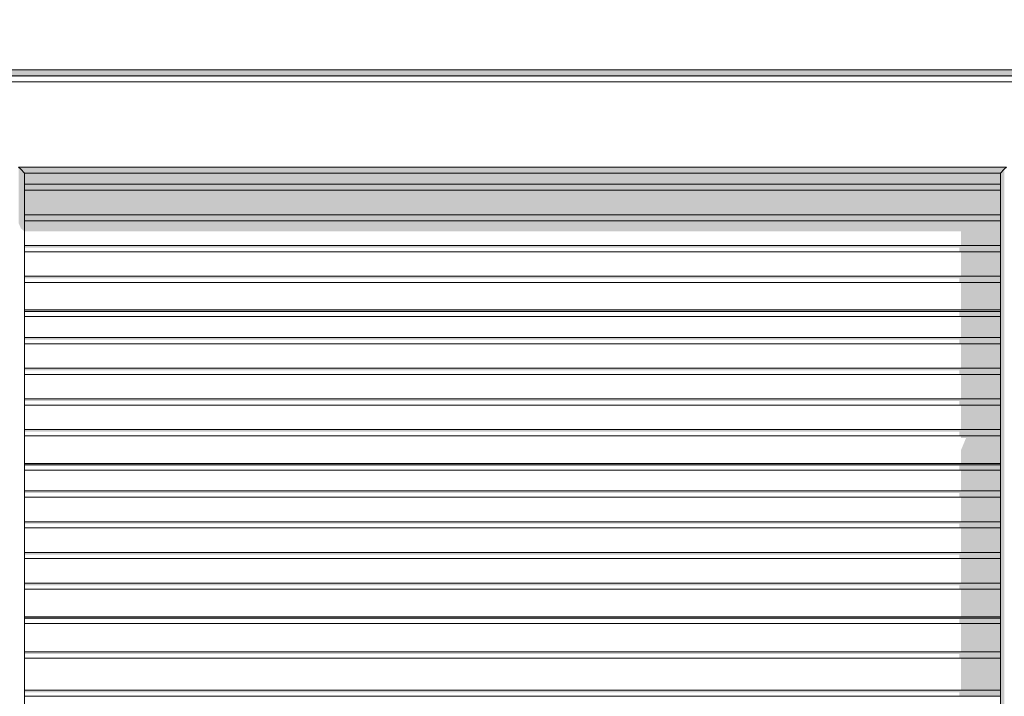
# Model space of a CAD drawing. Header units: millimetres. Extents: x 11 to 55443, y -2 to 19464.
# Tile 58 of 135: x 20624 to 23862, y 13112 to 15339. Entities that reach past the tile are written whole.
import ezdxf

# ---------------------------------------------------------------- set-up
doc = ezdxf.new("R2010")
doc.units = ezdxf.units.MM
doc.header["$MEASUREMENT"] = 0
doc.linetypes.add('Wipeout_Contour', pattern=[1000, 0, -1000])
doc.layers.add('Nowe_A__SCIANY', color=7, linetype='Continuous')
doc.layers.add('Nowe_Drzwi Archicad', color=7, linetype='Continuous')
for name, color, linetype, lineweight in [('Nowe_A__SCIANY_Nr_pióra__87', 7, 'Continuous', 13), ('Nowe_Drzwi Archicad_Nr_pióra__101', 252, 'Continuous', 5), ('Nowe_Drzwi Archicad_Nr_pióra__81', 7, 'Continuous', 13), ('Nowe_Drzwi Archicad_Nr_pióra__87', 7, 'Continuous', 13)]:
    doc.layers.add(name, color=color, linetype=linetype, lineweight=lineweight)

# ---------------------------------------------------------------- blocks, each defined once
blk = doc.blocks.new('ElemPrzekroju_1_1', base_point=(7287.1, 10854))
at = {"color": 254, "linetype": 'Wipeout_Contour', "lineweight": 0, "ltscale": 100763.187586}
blk.add_wipeout([(13174.9, 16134), (13174.9, 15174), (25493.8, 15174), (25493.8, 16134)], dxfattribs=at).dxf.layer = 'Nowe_A__SCIANY'
at = {"color": 254, "linetype": 'Wipeout_Contour', "lineweight": 0, "ltscale": 199001.381249}
blk.add_wipeout([(13174.9, 15174), (13174.9, 15163.1), (13177.2, 15163.1), (13177.2, 15154), (25490.8, 15154), (25490.8, 15166.3), (25493.8, 15166.3), (25493.8, 15174)], dxfattribs=at).dxf.layer = 'Nowe_A__SCIANY'
at = {"layer": 'Nowe_A__SCIANY', "linetype": 'Continuous', "lineweight": 0, "true_color": 0x000000}
blk.add_hatch(color=18, dxfattribs=at).paths.add_polyline_path([(13174.9, 15174), (13174.9, 15163.1), (13177.2, 15163.1), (13177.2, 15154), (25490.8, 15154), (25490.8, 15166.3), (25493.8, 15166.3), (25493.8, 15174)])
at = {"layer": 'Nowe_A__SCIANY_Nr_pióra__87', "color": 7, "linetype": 'Continuous', "lineweight": 13}
blk.add_line((13174.9, 15174), (25493.8, 15174), dxfattribs=at)
at = {"color": 254, "linetype": 'Wipeout_Contour', "lineweight": 0, "ltscale": 99448.403771}
blk.add_wipeout([(13177.2, 15154), (13177.2, 15134), (25490.8, 15134), (25490.8, 15154)], dxfattribs=at).dxf.layer = 'Nowe_A__SCIANY'
at = {"layer": 'Nowe_A__SCIANY_Nr_pióra__87', "color": 7, "linetype": 'Continuous', "lineweight": 13}
blk.add_line((13177.2, 15154), (25490.8, 15154), dxfattribs=at)
at = {"color": 254, "linetype": 'Wipeout_Contour', "lineweight": 0, "ltscale": 390692.706379}
blk.add_wipeout([(13174.9, 15083.1), (13174.9, 14174), (14485.2, 14174), (14485.2, 14854), (17735.2, 14854), (17735.2, 14174), (20620, 14174), (20620, 14854), (23870, 14854), (23870, 14174), (25493.8, 14174), (25493.8, 15086.3), (25490.8, 15086.3), (25490.8, 15134), (13177.2, 15134), (13177.2, 15083.1)], dxfattribs=at).dxf.layer = 'Nowe_A__SCIANY'
at = {"layer": 'Nowe_A__SCIANY', "linetype": 'Continuous', "lineweight": 0, "true_color": 0x000000}
blk.add_hatch(color=18, dxfattribs=at).paths.add_polyline_path([(13177.2, 15150.6), (25364.7, 15150.6), (25381.3, 15134), (25490.8, 15134), (25490.8, 15154), (13177.2, 15154)])
at = {"layer": 'Nowe_A__SCIANY_Nr_pióra__87', "color": 7, "linetype": 'Continuous', "lineweight": 13}
blk.add_line((13177.2, 15134), (25490.8, 15134), dxfattribs=at)
blk = doc.blocks.new('ElemPrzekroju_3_1', base_point=(7287.1, 10854))
at = {"color": 254, "linetype": 'Wipeout_Contour', "lineweight": 0, "ltscale": 106905.346305}
blk.add_wipeout([(20640, 14797.4), (20640, 14777.4), (23850, 14777.4), (23850, 14797.4)], dxfattribs=at).dxf.layer = 'Nowe_Drzwi Archicad'
at = {"color": 254, "linetype": 'Wipeout_Contour', "lineweight": 0, "ltscale": 106681.787145}
blk.add_wipeout([(20640, 14696.4), (20640, 14676.4), (23850, 14676.4), (23850, 14696.4)], dxfattribs=at).dxf.layer = 'Nowe_Drzwi Archicad'
at = {"color": 254, "linetype": 'Wipeout_Contour', "lineweight": 0, "ltscale": 106459.290729}
blk.add_wipeout([(20640, 14595.4), (20640, 14575.4), (23850, 14575.4), (23850, 14595.4)], dxfattribs=at).dxf.layer = 'Nowe_Drzwi Archicad'
at = {"color": 254, "linetype": 'Wipeout_Contour', "lineweight": 0, "ltscale": 106012.176964}
blk.add_wipeout([(20640, 14383.4), (20640, 14378.5), (23850, 14378.5), (23850, 14383.4)], dxfattribs=at).dxf.layer = 'Nowe_Drzwi Archicad'
at = {"color": 254, "linetype": 'Wipeout_Contour', "lineweight": 0, "ltscale": 105798.462547}
blk.add_wipeout([(20640, 14292.5), (20640, 14272.5), (23850, 14272.5), (23850, 14292.5)], dxfattribs=at).dxf.layer = 'Nowe_Drzwi Archicad'
at = {"color": 254, "linetype": 'Wipeout_Contour', "lineweight": 0, "ltscale": 105580.283796}
blk.add_wipeout([(20640, 14191.5), (20640, 14171.5), (23850, 14171.5), (23850, 14191.5)], dxfattribs=at).dxf.layer = 'Nowe_Drzwi Archicad'
at = {"color": 254, "linetype": 'Wipeout_Contour', "lineweight": 0, "ltscale": 105363.20169}
blk.add_wipeout([(20640, 14090.5), (20640, 14070.5), (23850, 14070.5), (23850, 14090.5)], dxfattribs=at).dxf.layer = 'Nowe_Drzwi Archicad'
at = {"color": 254, "linetype": 'Wipeout_Contour', "lineweight": 0, "ltscale": 104927.151665}
blk.add_wipeout([(20640, 13878.5), (20640, 13873.6), (23850, 13873.6), (23850, 13878.5)], dxfattribs=at).dxf.layer = 'Nowe_Drzwi Archicad'
at = {"color": 254, "linetype": 'Wipeout_Contour', "lineweight": 0, "ltscale": 104718.814875}
blk.add_wipeout([(20640, 13787.6), (20640, 13767.6), (23850, 13767.6), (23850, 13787.6)], dxfattribs=at).dxf.layer = 'Nowe_Drzwi Archicad'
at = {"color": 254, "linetype": 'Wipeout_Contour', "lineweight": 0, "ltscale": 104506.186824}
blk.add_wipeout([(20640, 13686.6), (20640, 13666.6), (23850, 13666.6), (23850, 13686.6)], dxfattribs=at).dxf.layer = 'Nowe_Drzwi Archicad'
at = {"color": 254, "linetype": 'Wipeout_Contour', "lineweight": 0, "ltscale": 104294.68978}
blk.add_wipeout([(20640, 13585.6), (20640, 13565.6), (23850, 13565.6), (23850, 13585.6)], dxfattribs=at).dxf.layer = 'Nowe_Drzwi Archicad'
at = {"color": 254, "linetype": 'Wipeout_Contour', "lineweight": 0, "ltscale": 103847.444437}
blk.add_wipeout([(20640, 13368.7), (20640, 13351.7), (23850, 13351.7), (23850, 13368.7)], dxfattribs=at).dxf.layer = 'Nowe_Drzwi Archicad'
at = {"color": 254, "linetype": 'Wipeout_Contour', "lineweight": 0, "ltscale": 103615.937721}
blk.add_wipeout([(20640, 13257.7), (20640, 13237.7), (23850, 13237.7), (23850, 13257.7)], dxfattribs=at).dxf.layer = 'Nowe_Drzwi Archicad'
at = {"color": 254, "linetype": 'Wipeout_Contour', "lineweight": 0, "ltscale": 103358.358483}
blk.add_wipeout([(20640, 13131.7), (20640, 13111.7), (23850, 13111.7), (23850, 13131.7)], dxfattribs=at).dxf.layer = 'Nowe_Drzwi Archicad'
at = {"layer": 'Nowe_Drzwi Archicad', "linetype": 'Continuous', "lineweight": 0, "true_color": 0x000000}
for points in [[(20640, 14797.4), (20640, 14777.4), (23850, 14777.4), (23850, 14797.4)], [(20640, 14696.4), (20640, 14676.4), (23850, 14676.4), (23850, 14696.4)], [(20640, 14383.4), (20640, 14378.5), (23850, 14378.5), (23850, 14383.4)], [(20640, 13878.5), (20640, 13873.6), (23850, 13873.6), (23850, 13878.5)]]:
    blk.add_hatch(color=18, dxfattribs=at).paths.add_polyline_path(points)
at = {"color": 254, "linetype": 'Wipeout_Contour', "lineweight": 0, "ltscale": 105689.318}
blk.add_wipeout([(20640, 14272.5), (20640, 14191.5), (23850, 14191.5), (23850, 14272.5)], dxfattribs=at).dxf.layer = 'Nowe_Drzwi Archicad'
at = {"color": 254, "linetype": 'Wipeout_Contour', "lineweight": 0, "ltscale": 105471.687233}
blk.add_wipeout([(20640, 14171.5), (20640, 14090.5), (23850, 14090.5), (23850, 14171.5)], dxfattribs=at).dxf.layer = 'Nowe_Drzwi Archicad'
at = {"color": 254, "linetype": 'Wipeout_Contour', "lineweight": 0, "ltscale": 104612.443944}
blk.add_wipeout([(20640, 13767.6), (20640, 13686.6), (23850, 13686.6), (23850, 13767.6)], dxfattribs=at).dxf.layer = 'Nowe_Drzwi Archicad'
at = {"color": 254, "linetype": 'Wipeout_Contour', "lineweight": 0, "ltscale": 104400.381093}
blk.add_wipeout([(20640, 13666.6), (20640, 13585.6), (23850, 13585.6), (23850, 13666.6)], dxfattribs=at).dxf.layer = 'Nowe_Drzwi Archicad'
at = {"color": 254, "linetype": 'Wipeout_Contour', "lineweight": 0, "ltscale": 103870.050872}
blk.add_wipeout([(20640, 13373.6), (20640, 13368.7), (23850, 13368.7), (23850, 13373.6)], dxfattribs=at).dxf.layer = 'Nowe_Drzwi Archicad'
at = {"color": 254, "linetype": 'Wipeout_Contour', "lineweight": 0, "ltscale": 103733.174141}
blk.add_wipeout([(20640, 13351.7), (20640, 13257.7), (23850, 13257.7), (23850, 13351.7)], dxfattribs=at).dxf.layer = 'Nowe_Drzwi Archicad'
at = {"color": 254, "linetype": 'Wipeout_Contour', "lineweight": 0, "ltscale": 103487.074654}
blk.add_wipeout([(20640, 13237.7), (20640, 13131.7), (23850, 13131.7), (23850, 13237.7)], dxfattribs=at).dxf.layer = 'Nowe_Drzwi Archicad'
at = {"layer": 'Nowe_Drzwi Archicad', "linetype": 'Continuous', "lineweight": 0, "true_color": 0x000000}
blk.add_hatch(color=18, dxfattribs=at).paths.add_polyline_path([(20640, 13373.6), (20640, 13368.7), (23850, 13368.7), (23850, 13373.6)])
at = {"color": 254, "linetype": 'Wipeout_Contour', "lineweight": 0, "ltscale": 106968.188714}
blk.add_wipeout([(20640, 14834), (20640, 14797.4), (23850, 14797.4), (23850, 14834)], dxfattribs=at).dxf.layer = 'Nowe_Drzwi Archicad'
at = {"color": 254, "linetype": 'Wipeout_Contour', "lineweight": 0, "ltscale": 106793.513189}
blk.add_wipeout([(20640, 14777.4), (20640, 14696.4), (23850, 14696.4), (23850, 14777.4)], dxfattribs=at).dxf.layer = 'Nowe_Drzwi Archicad'
at = {"color": 254, "linetype": 'Wipeout_Contour', "lineweight": 0, "ltscale": 106570.485141}
blk.add_wipeout([(20640, 14676.4), (20640, 14595.4), (23850, 14595.4), (23850, 14676.4)], dxfattribs=at).dxf.layer = 'Nowe_Drzwi Archicad'
at = {"color": 254, "linetype": 'Wipeout_Contour', "lineweight": 0, "ltscale": 105988.358512}
blk.add_wipeout([(20640, 14378.5), (20640, 14361.5), (23850, 14361.5), (23850, 14378.5)], dxfattribs=at).dxf.layer = 'Nowe_Drzwi Archicad'
at = {"color": 254, "linetype": 'Wipeout_Contour', "lineweight": 0, "ltscale": 104903.92987}
blk.add_wipeout([(20640, 13873.6), (20640, 13856.6), (23850, 13856.6), (23850, 13873.6)], dxfattribs=at).dxf.layer = 'Nowe_Drzwi Archicad'
at = {"layer": 'Nowe_Drzwi Archicad', "linetype": 'Continuous', "lineweight": 0, "true_color": 0x000000}
for points in [[(20640, 14834), (20640, 14797.4), (23850, 14797.4), (23850, 14834)], [(20640, 14777.4), (20640, 14696.4), (23850, 14696.4), (23850, 14777.4)]]:
    blk.add_hatch(color=18, dxfattribs=at).paths.add_polyline_path(points)
at = {"color": 254, "linetype": 'Wipeout_Contour', "lineweight": 0, "ltscale": 106116.749743}
blk.add_wipeout([(20640, 14474.4), (20640, 14383.4), (23850, 14383.4), (23850, 14474.4)], dxfattribs=at).dxf.layer = 'Nowe_Drzwi Archicad'
at = {"color": 254, "linetype": 'Wipeout_Contour', "lineweight": 0, "ltscale": 105894.994262}
blk.add_wipeout([(20640, 14361.5), (20640, 14292.5), (23850, 14292.5), (23850, 14361.5)], dxfattribs=at).dxf.layer = 'Nowe_Drzwi Archicad'
at = {"color": 254, "linetype": 'Wipeout_Contour', "lineweight": 0, "ltscale": 105029.120463}
blk.add_wipeout([(20640, 13969.5), (20640, 13878.5), (23850, 13878.5), (23850, 13969.5)], dxfattribs=at).dxf.layer = 'Nowe_Drzwi Archicad'
at = {"color": 254, "linetype": 'Wipeout_Contour', "lineweight": 0, "ltscale": 104812.913714}
blk.add_wipeout([(20640, 13856.6), (20640, 13787.6), (23850, 13787.6), (23850, 13856.6)], dxfattribs=at).dxf.layer = 'Nowe_Drzwi Archicad'
at = {"color": 254, "linetype": 'Wipeout_Contour', "lineweight": 0, "ltscale": 103969.334165}
blk.add_wipeout([(20640, 13464.6), (20640, 13373.6), (23850, 13373.6), (23850, 13464.6)], dxfattribs=at).dxf.layer = 'Nowe_Drzwi Archicad'
at = {"color": 254, "linetype": 'Wipeout_Contour', "lineweight": 0, "ltscale": 106237.864027}
blk.add_wipeout([(20640, 14494.4), (20640, 14474.4), (23850, 14474.4), (23850, 14494.4)], dxfattribs=at).dxf.layer = 'Nowe_Drzwi Archicad'
at = {"color": 254, "linetype": 'Wipeout_Contour', "lineweight": 0, "ltscale": 105147.223137}
blk.add_wipeout([(20640, 13989.5), (20640, 13969.5), (23850, 13969.5), (23850, 13989.5)], dxfattribs=at).dxf.layer = 'Nowe_Drzwi Archicad'
at = {"color": 254, "linetype": 'Wipeout_Contour', "lineweight": 0, "ltscale": 104084.330758}
blk.add_wipeout([(20640, 13484.6), (20640, 13464.6), (23850, 13464.6), (23850, 13484.6)], dxfattribs=at).dxf.layer = 'Nowe_Drzwi Archicad'
at = {"color": 254, "linetype": 'Wipeout_Contour', "lineweight": 0, "ltscale": 106348.523247}
blk.add_wipeout([(20640, 14575.4), (20640, 14494.4), (23850, 14494.4), (23850, 14575.4)], dxfattribs=at).dxf.layer = 'Nowe_Drzwi Archicad'
at = {"color": 254, "linetype": 'Wipeout_Contour', "lineweight": 0, "ltscale": 105255.156526}
blk.add_wipeout([(20640, 14070.5), (20640, 13989.5), (23850, 13989.5), (23850, 14070.5)], dxfattribs=at).dxf.layer = 'Nowe_Drzwi Archicad'
at = {"color": 254, "linetype": 'Wipeout_Contour', "lineweight": 0, "ltscale": 104189.452664}
blk.add_wipeout([(20640, 13565.6), (20640, 13484.6), (23850, 13484.6), (23850, 13565.6)], dxfattribs=at).dxf.layer = 'Nowe_Drzwi Archicad'
at = {"color": 254, "linetype": 'Wipeout_Contour', "lineweight": 0, "ltscale": 161273.447578}
blk.add_wipeout([(23850, 14834), (23850, 10854), (23852.9, 10854), (23852.9, 11154), (23862.5, 11154), (23862.5, 14846.5)], dxfattribs=at).dxf.layer = 'Nowe_Drzwi Archicad'
at = {"layer": 'Nowe_Drzwi Archicad', "linetype": 'Continuous', "lineweight": 0, "true_color": 0x000000}
for points in [[(23850, 14834), (23850, 10854), (23852.9, 10854), (23852.9, 11154), (23862.5, 11154), (23862.5, 14846.5)], [(23720, 14575.4), (23720, 14494.4), (23850, 14494.4), (23850, 14575.4)], [(23720, 14474.4), (23720, 14383.4), (23850, 14383.4), (23850, 14474.4)], [(23720, 14361.5), (23720, 14292.5), (23850, 14292.5), (23850, 14361.5)], [(23720, 14272.5), (23720, 14191.5), (23850, 14191.5), (23850, 14272.5)], [(23720, 14171.5), (23720, 14090.5), (23850, 14090.5), (23850, 14171.5)], [(23720, 14070.5), (23720, 13989.5), (23850, 13989.5), (23850, 14070.5)], [(23720, 13961.9), (23736.6, 13961.9), (23720, 13921.9), (23720, 13878.5), (23850, 13878.5), (23850, 13969.5), (23720, 13969.5)], [(23720, 13856.6), (23720, 13787.6), (23850, 13787.6), (23850, 13856.6)], [(23720, 13767.6), (23720, 13686.6), (23850, 13686.6), (23850, 13767.6)], [(23720, 13666.6), (23720, 13585.6), (23850, 13585.6), (23850, 13666.6)], [(23720, 13565.6), (23720, 13484.6), (23850, 13484.6), (23850, 13565.6)], [(23720, 13464.6), (23720, 13373.6), (23850, 13373.6), (23850, 13464.6)], [(23720, 13351.7), (23720, 13257.7), (23850, 13257.7), (23850, 13351.7)], [(23720, 13237.7), (23720, 13131.7), (23850, 13131.7), (23850, 13237.7)]]:
    blk.add_hatch(color=18, dxfattribs=at).paths.add_polyline_path(points)
at = {"layer": 'Nowe_Drzwi Archicad_Nr_pióra__101', "color": 252, "linetype": 'Continuous', "lineweight": 5}
for p, q in [((23850, 13257.7), (23850, 13351.7)), ((23850, 13237.7), (23850, 13257.7)), ((23850, 13131.7), (23850, 13237.7)), ((23850, 13111.7), (23850, 13131.7)), ((23850, 13005.7), (23850, 13111.7))]:
    blk.add_line(p, q, dxfattribs=at)
at = {"color": 254, "linetype": 'Wipeout_Contour', "lineweight": 0, "ltscale": 107046.205153}
blk.add_wipeout([(23870, 14854), (20620, 14854), (20627.5, 14846.5), (23862.5, 14846.5)], dxfattribs=at).dxf.layer = 'Nowe_Drzwi Archicad'
at = {"layer": 'Nowe_Drzwi Archicad', "linetype": 'Continuous', "lineweight": 0, "true_color": 0x000000}
blk.add_hatch(color=18, dxfattribs=at).paths.add_polyline_path([(23870, 14854), (20620, 14854), (20627.5, 14846.5), (23862.5, 14846.5)])
at = {"color": 254, "linetype": 'Wipeout_Contour', "lineweight": 0, "ltscale": 107023.211814}
blk.add_wipeout([(23862.5, 14846.5), (20627.5, 14846.5), (20640, 14834), (23850, 14834)], dxfattribs=at).dxf.layer = 'Nowe_Drzwi Archicad'
at = {"layer": 'Nowe_Drzwi Archicad', "linetype": 'Continuous', "lineweight": 0, "true_color": 0x000000}
blk.add_hatch(color=18, dxfattribs=at).paths.add_polyline_path([(23862.5, 14846.5), (20627.5, 14846.5), (20640, 14834), (23850, 14834)])
at = {"layer": 'Nowe_Drzwi Archicad_Nr_pióra__101', "color": 252, "linetype": 'Continuous', "lineweight": 5}
for p, q in [((23862.5, 14846.5), (23850, 14834)), ((23850, 13351.7), (23850, 14834)), ((23870, 14854), (23862.5, 14846.5))]:
    blk.add_line(p, q, dxfattribs=at)
at = {"color": 254, "linetype": 'Wipeout_Contour', "lineweight": 0, "ltscale": 97438.851716}
blk.add_wipeout([(20620, 14854), (20620, 10854), (20627.5, 10854), (20627.5, 14846.5)], dxfattribs=at).dxf.layer = 'Nowe_Drzwi Archicad'
at = {"color": 254, "linetype": 'Wipeout_Contour', "lineweight": 0, "ltscale": 97461.10411}
blk.add_wipeout([(20627.5, 10854), (20640, 10854), (20640, 14834), (20627.5, 14846.5)], dxfattribs=at).dxf.layer = 'Nowe_Drzwi Archicad'
at = {"layer": 'Nowe_Drzwi Archicad', "linetype": 'Continuous', "lineweight": 0, "true_color": 0x000000}
for points in [[(20620, 14854), (20620, 14670.1), (20627.5, 14652.5), (20627.5, 14846.5)], [(20627.5, 14652.5), (20640, 14641.9), (20640, 14834), (20627.5, 14846.5)], [(20640, 14676.4), (20640, 14641.9), (23720, 14641.9), (23720, 14595.4), (23850, 14595.4), (23850, 14676.4)], [(23850, 14595.4), (20640, 14595.4), (20640, 14588.3), (23715, 14588.3), (23715, 14575.4), (23850, 14575.4)], [(23850, 14494.4), (20640, 14494.4), (20640, 14487.3), (23715, 14487.3), (23715, 14474.4), (23850, 14474.4)], [(23850, 14378.5), (20640, 14378.5), (20640, 14376.3), (23715, 14376.3), (23715, 14361.5), (23850, 14361.5)], [(23850, 14292.5), (20640, 14292.5), (20640, 14285.4), (23715, 14285.4), (23715, 14272.5), (23850, 14272.5)], [(23850, 14191.5), (20640, 14191.5), (20640, 14184.4), (23715, 14184.4), (23715, 14171.5), (23850, 14171.5)], [(23850, 14090.5), (20640, 14090.5), (20640, 14083.4), (23715, 14083.4), (23715, 14070.5), (23850, 14070.5)], [(23850, 13989.5), (20640, 13989.5), (20640, 13982.4), (23715, 13982.4), (23715, 13969.5), (23850, 13969.5)], [(20640, 13871.4), (23715, 13871.4), (23715, 13856.6), (23850, 13856.6), (23850, 13873.6), (20640, 13873.6)], [(23850, 13787.6), (20640, 13787.6), (20640, 13780.5), (23715, 13780.5), (23715, 13767.6), (23850, 13767.6)], [(23850, 13686.6), (20640, 13686.6), (20640, 13679.5), (23715, 13679.5), (23715, 13666.6), (23850, 13666.6)], [(23850, 13585.6), (20640, 13585.6), (20640, 13578.5), (23715, 13578.5), (23715, 13565.6), (23850, 13565.6)], [(23850, 13484.6), (20640, 13484.6), (20640, 13477.5), (23715, 13477.5), (23715, 13464.6), (23850, 13464.6)], [(23850, 13368.7), (20640, 13368.7), (20640, 13366.5), (23715, 13366.5), (23715, 13351.7), (23850, 13351.7)], [(23850, 13257.7), (20640, 13257.7), (20640, 13250.6), (23715, 13250.6), (23715, 13237.7), (23850, 13237.7)], [(23850, 13131.7), (20640, 13131.7), (20640, 13124.6), (23715, 13124.6), (23715, 13111.7), (23850, 13111.7)]]:
    blk.add_hatch(color=18, dxfattribs=at).paths.add_polyline_path(points)
at = {"layer": 'Nowe_Drzwi Archicad_Nr_pióra__101', "color": 252, "linetype": 'Continuous', "lineweight": 5}
for p, q in [((20620, 14854), (20627.5, 14846.5)), ((20627.5, 14846.5), (20640, 14834)), ((23850, 14834), (20640, 14834)), ((20640, 14834), (20640, 13351.7)), ((20640, 13351.7), (20640, 13257.7)), ((20640, 13257.7), (20640, 13237.7)), ((20640, 13237.7), (20640, 13131.7)), ((20640, 13131.7), (20640, 13111.7)), ((20640, 13111.7), (20640, 13005.7))]:
    blk.add_line(p, q, dxfattribs=at)
at = {"layer": 'Nowe_Drzwi Archicad_Nr_pióra__81', "color": 7, "linetype": 'Continuous', "lineweight": 13}
for p, q in [((20640, 14797.4), (23850.1, 14797.4)), ((23850, 14777.4), (20640, 14777.4)), ((20640, 14696.4), (23850, 14696.4)), ((23850, 14676.4), (20640, 14676.4)), ((20640, 14595.4), (23850, 14595.4)), ((23850, 14575.4), (20640, 14575.4)), ((20640, 14494.4), (23850, 14494.4)), ((23850, 14474.4), (20640, 14474.4)), ((23850, 14383.4), (20640, 14383.4)), ((23850, 14378.5), (20640, 14378.5)), ((23850, 14361.5), (20640, 14361.5)), ((20640, 14292.5), (23850, 14292.5)), ((23850, 14272.5), (20640, 14272.5)), ((20640, 14191.5), (23850, 14191.5)), ((23850, 14171.5), (20640, 14171.5)), ((20640, 14090.5), (23850, 14090.5)), ((23850, 14070.5), (20640, 14070.5)), ((20640, 13989.5), (23850, 13989.5)), ((23850, 13969.5), (20640, 13969.5)), ((23850, 13878.5), (20640, 13878.5)), ((23850, 13873.6), (20640, 13873.6)), ((23850, 13856.6), (20640, 13856.6)), ((20640, 13787.6), (23850, 13787.6)), ((23850, 13767.6), (20640, 13767.6)), ((20640, 13686.6), (23850, 13686.6)), ((23850, 13666.6), (20640, 13666.6)), ((20640, 13585.6), (23850, 13585.6)), ((23850, 13565.6), (20640, 13565.6)), ((20640, 13484.6), (23850, 13484.6)), ((23850, 13464.6), (20640, 13464.6)), ((23850, 13373.6), (20640, 13373.6)), ((23850, 13368.7), (20640, 13368.7)), ((23850, 13351.7), (20640, 13351.7)), ((20640, 13257.7), (23850, 13257.7)), ((23850, 13237.7), (20640, 13237.7)), ((20640, 13131.7), (23850, 13131.7)), ((23850, 13111.7), (20640, 13111.7))]:
    blk.add_line(p, q, dxfattribs=at)
at = {"layer": 'Nowe_Drzwi Archicad_Nr_pióra__87', "color": 7, "linetype": 'Continuous', "lineweight": 13}
blk.add_line((20620, 14854), (23870, 14854), dxfattribs=at)

msp = doc.modelspace()

# ---------------------------------------------------------------- block references
at = {"layer": 'Nowe_A__SCIANY', "lineweight": 0}
msp.add_blockref('ElemPrzekroju_1_1', (7287.1, 10854), dxfattribs=at)

# ---------------------------------------------------------------- next in the draw order: block references
at = {"layer": 'Nowe_Drzwi Archicad', "lineweight": 0}
msp.add_blockref('ElemPrzekroju_3_1', (7287.1, 10854), dxfattribs=at)

doc.saveas('drawing.dxf')
